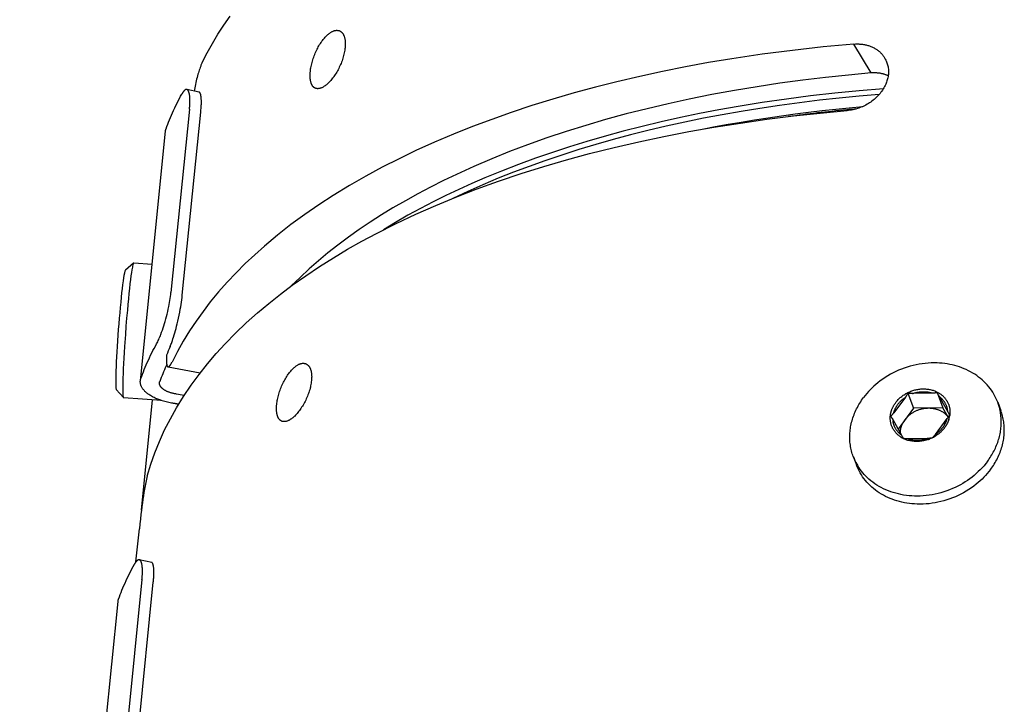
# Model space of a CAD drawing. Extents: x 0 to 1189, y 0 to 841.
# Tile 42 of 84: x 250 to 287, y 180 to 205. Entities that reach past the tile are written whole.
import ezdxf

# ---------------------------------------------------------------- set-up
doc = ezdxf.new("R2010")
doc.units = 0
doc.header["$LTSCALE"] = 65.395
doc.layers.add('mg_3b_BL7', color=7, linetype='CONTINUOUS')

# ---------------------------------------------------------------- blocks, each defined once
blk = doc.blocks.new('MG_3B_BL7', base_point=(346.87, 129.966))
at = {"layer": 'mg_3b_BL7', "color": 2, "linetype": 'CONTINUOUS'}
for p, q in [((281.756, 203.164), (281.102, 204.242)), ((256.67, 202.446), (256.209, 202.549)), ((256.307, 201.808), (255.617, 194.975)), ((256.04, 194.876), (256.73, 201.708)), ((254.474, 191.68), (255.415, 200.998)), ((254.222, 196.071), (253.914, 195.806)), ((254.227, 196.074), (254.222, 196.071)), ((254.227, 196.074), (254.227, 196.073)), ((254.912, 196.022), (254.227, 196.073)), ((255.508, 192.198), (256.711, 191.977)), ((253.841, 191.051), (253.577, 191.359)), ((255.824, 191.184), (255.799, 191.188)), ((283.118, 191.215), (283.329, 190.652)), ((284.055, 191.218), (283.3, 191.202)), ((284.215, 191.239), (284.427, 190.676)), ((284.286, 191.106), (284.268, 191.14)), ((284.611, 190.528), (284.286, 191.106)), ((253.841, 191.051), (253.846, 191.048)), ((255.265, 190.94), (253.846, 191.048)), ((254.516, 186.85), (254.931, 190.966)), ((255.716, 190.836), (255.691, 190.84)), ((283.028, 191.069), (282.592, 190.484)), ((286.475, 190.876), (286.589, 190.575)), ((283.329, 190.652), (282.753, 189.879)), ((284.427, 190.676), (283.329, 190.652)), ((284.627, 190.32), (284.427, 190.676)), ((284.631, 190.493), (284.611, 190.528)), ((284.644, 190.47), (284.631, 190.493)), ((282.555, 190.233), (282.88, 189.653)), ((284.154, 189.681), (284.591, 190.267)), ((282.926, 189.573), (282.932, 189.564)), ((283.131, 189.524), (283.886, 189.541)), ((281.084, 188.848), (281.198, 188.546)), ((254.312, 184.924), (254.437, 186.161)), ((254.897, 184.898), (254.436, 185.001)), ((254.535, 184.26), (251.115, 150.406)), ((251.537, 150.307), (254.957, 184.161)), ((249.971, 147.112), (253.642, 183.45))]:
    blk.add_line(p, q, dxfattribs=at)
for points in [[(256.787, 203.561), (256.969, 203.919), (257.165, 204.27), (257.372, 204.614), (257.591, 204.951), (257.821, 205.281)], [(260.819, 203.216), (260.825, 203.264), (260.831, 203.313), (260.839, 203.361), (260.849, 203.409), (260.859, 203.457), (260.87, 203.505), (260.883, 203.555), (260.897, 203.606), (260.912, 203.656), (260.929, 203.706), (260.946, 203.756), (260.964, 203.805), (260.983, 203.854), (261.003, 203.903), (261.024, 203.951), (261.046, 203.999), (261.07, 204.047), (261.094, 204.093), (261.117, 204.137), (261.142, 204.181), (261.167, 204.223), (261.194, 204.266), (261.221, 204.307), (261.249, 204.348), (261.272, 204.379), (261.295, 204.409), (261.318, 204.439), (261.343, 204.468), (261.368, 204.496), (261.394, 204.524), (261.42, 204.551), (261.443, 204.573), (261.467, 204.595), (261.491, 204.615), (261.516, 204.635), (261.542, 204.654), (261.568, 204.672), (261.595, 204.689), (261.613, 204.699), (261.63, 204.708), (261.648, 204.717), (261.667, 204.725), (261.685, 204.733), (261.704, 204.739), (261.723, 204.745), (261.743, 204.749), (261.762, 204.753), (261.779, 204.755), (261.796, 204.756), (261.812, 204.756), (261.829, 204.755), (261.846, 204.754), (261.862, 204.751), (261.878, 204.747), (261.894, 204.743), (261.909, 204.737)], [(261.909, 204.737), (261.919, 204.732), (261.929, 204.728), (261.939, 204.722), (261.948, 204.716), (261.957, 204.71), (261.966, 204.704), (261.974, 204.697), (261.983, 204.69), (261.991, 204.682), (261.998, 204.674), (262.006, 204.666), (262.013, 204.658), (262.02, 204.648), (262.028, 204.639), (262.034, 204.629), (262.041, 204.619), (262.047, 204.609), (262.053, 204.598), (262.058, 204.587), (262.063, 204.577), (262.068, 204.566), (262.073, 204.555), (262.077, 204.544), (262.081, 204.532), (262.085, 204.521), (262.09, 204.504), (262.095, 204.488), (262.1, 204.471), (262.103, 204.454), (262.107, 204.437), (262.11, 204.42), (262.113, 204.403), (262.115, 204.386), (262.117, 204.369), (262.119, 204.351), (262.121, 204.334), (262.122, 204.311), (262.123, 204.289), (262.124, 204.266), (262.124, 204.243), (262.124, 204.221), (262.123, 204.198), (262.122, 204.176), (262.12, 204.153), (262.119, 204.13), (262.116, 204.108)], [(281.102, 204.242), (279.96, 204.136), (278.82, 204.009), (277.682, 203.862), (276.547, 203.693), (275.684, 203.549), (274.824, 203.392), (273.966, 203.221), (273.111, 203.036), (272.259, 202.837), (271.461, 202.635), (270.667, 202.42), (269.876, 202.191), (269.09, 201.947), (268.309, 201.688), (267.588, 201.434), (266.872, 201.165), (266.162, 200.881), (265.458, 200.582), (264.762, 200.267), (264.129, 199.963), (263.503, 199.645), (262.885, 199.311), (262.276, 198.962), (261.676, 198.596), (261.14, 198.248), (260.613, 197.886), (260.097, 197.508), (259.594, 197.114), (259.103, 196.703), (258.742, 196.382), (258.389, 196.05), (258.047, 195.708), (257.715, 195.356), (257.394, 194.993), (257.086, 194.62), (256.815, 194.268), (256.556, 193.908), (256.31, 193.538), (256.077, 193.16), (255.859, 192.774), (255.657, 192.38)], [(262.116, 204.108), (262.111, 204.06), (262.104, 204.011), (262.096, 203.964), (262.086, 203.916), (262.075, 203.868), (262.063, 203.821), (262.05, 203.771), (262.035, 203.721), (262.019, 203.671), (262.002, 203.622), (261.983, 203.573), (261.964, 203.524), (261.944, 203.476), (261.922, 203.428), (261.9, 203.38), (261.877, 203.333), (261.853, 203.287), (261.827, 203.24), (261.803, 203.197), (261.777, 203.154), (261.75, 203.112), (261.723, 203.071), (261.694, 203.03), (261.665, 202.989), (261.638, 202.954), (261.61, 202.919), (261.581, 202.885), (261.552, 202.852), (261.521, 202.82), (261.49, 202.788), (261.466, 202.766), (261.443, 202.745), (261.418, 202.724), (261.393, 202.704), (261.367, 202.685), (261.341, 202.667), (261.314, 202.65), (261.294, 202.638), (261.273, 202.627), (261.252, 202.616), (261.23, 202.607), (261.211, 202.599), (261.191, 202.593), (261.171, 202.587), (261.151, 202.583), (261.135, 202.58), (261.119, 202.579), (261.103, 202.578), (261.087, 202.578), (261.071, 202.579), (261.055, 202.581), (261.04, 202.584), (261.025, 202.588), (261.01, 202.593)], [(281.102, 204.242), (281.138, 204.245), (281.175, 204.247), (281.212, 204.248), (281.249, 204.248), (281.286, 204.247), (281.322, 204.245), (281.359, 204.242), (281.396, 204.239), (281.432, 204.234), (281.469, 204.229), (281.5, 204.223), (281.532, 204.217), (281.563, 204.21), (281.594, 204.202), (281.624, 204.193), (281.655, 204.184), (281.685, 204.174), (281.715, 204.163), (281.745, 204.151), (281.774, 204.139), (281.803, 204.126), (281.831, 204.112), (281.858, 204.098), (281.884, 204.083), (281.911, 204.068), (281.937, 204.052), (281.962, 204.035), (281.987, 204.017), (282.011, 203.999), (282.035, 203.98), (282.058, 203.96), (282.081, 203.94), (282.103, 203.919), (282.123, 203.898), (282.144, 203.876), (282.163, 203.854), (282.182, 203.831), (282.2, 203.807), (282.218, 203.783), (282.235, 203.759), (282.251, 203.734), (282.266, 203.709), (282.28, 203.683)], [(282.28, 203.683), (282.298, 203.648), (282.314, 203.613), (282.329, 203.577), (282.342, 203.541), (282.354, 203.504), (282.365, 203.466), (282.374, 203.428), (282.381, 203.39), (282.387, 203.351), (282.392, 203.311), (282.395, 203.271), (282.396, 203.231), (282.396, 203.191), (282.395, 203.151), (282.392, 203.111), (282.387, 203.071), (282.381, 203.029), (282.373, 202.988), (282.364, 202.947), (282.353, 202.906), (282.341, 202.866), (282.328, 202.826), (282.313, 202.787), (282.297, 202.748), (282.276, 202.702), (282.254, 202.657), (282.229, 202.613), (282.204, 202.569), (282.177, 202.526), (282.148, 202.485), (282.118, 202.444), (282.085, 202.403), (282.051, 202.362), (282.016, 202.323), (281.979, 202.285), (281.941, 202.248), (281.902, 202.212), (281.862, 202.177), (281.821, 202.144), (281.778, 202.112), (281.735, 202.081), (281.691, 202.051), (281.646, 202.022), (281.6, 201.995), (281.554, 201.969), (281.503, 201.943), (281.452, 201.918), (281.399, 201.895), (281.346, 201.874), (281.293, 201.854), (281.239, 201.836), (281.185, 201.819), (281.13, 201.805), (281.074, 201.792), (281.019, 201.78), (280.963, 201.771), (280.907, 201.763), (280.851, 201.758)], [(256.787, 203.561), (256.774, 203.534), (256.761, 203.507), (256.749, 203.479), (256.738, 203.451), (256.727, 203.423), (256.716, 203.395), (256.706, 203.367), (256.689, 203.317), (256.672, 203.266), (256.656, 203.216), (256.641, 203.165), (256.626, 203.114), (256.609, 203.052), (256.592, 202.99), (256.576, 202.928), (256.561, 202.866), (256.546, 202.803), (256.532, 202.74), (256.518, 202.678), (256.505, 202.615), (256.492, 202.552), (256.479, 202.489)], [(281.756, 203.164), (280.901, 203.086), (280.047, 202.996), (279.195, 202.894), (278.344, 202.779), (277.495, 202.651), (276.648, 202.51), (275.804, 202.356), (274.962, 202.187), (274.175, 202.016), (273.39, 201.832), (272.609, 201.634), (271.832, 201.423), (271.099, 201.209), (270.369, 200.981), (269.645, 200.74), (268.925, 200.484), (268.253, 200.23), (267.587, 199.962), (266.926, 199.679), (266.272, 199.382), (265.789, 199.149), (265.309, 198.908), (264.835, 198.658), (264.366, 198.397), (263.902, 198.127), (263.477, 197.867), (263.058, 197.599), (262.645, 197.32), (262.239, 197.032), (261.84, 196.734), (261.478, 196.449), (261.123, 196.155), (260.776, 195.852), (260.437, 195.539), (260.108, 195.217)], [(261.01, 202.593), (261.001, 202.597), (260.992, 202.601), (260.984, 202.606), (260.976, 202.61), (260.968, 202.616), (260.96, 202.621), (260.952, 202.627), (260.945, 202.633), (260.938, 202.64), (260.931, 202.646), (260.924, 202.653), (260.918, 202.661), (260.912, 202.668), (260.904, 202.677), (260.898, 202.687), (260.891, 202.696), (260.885, 202.706), (260.88, 202.716), (260.874, 202.727), (260.869, 202.737), (260.865, 202.747), (260.86, 202.758), (260.856, 202.769), (260.852, 202.78), (260.848, 202.791), (260.845, 202.802), (260.84, 202.818), (260.836, 202.835), (260.832, 202.852), (260.828, 202.869), (260.825, 202.886), (260.822, 202.903), (260.82, 202.92), (260.818, 202.937), (260.816, 202.954), (260.814, 202.971), (260.813, 202.988), (260.812, 203.011), (260.811, 203.034), (260.811, 203.056), (260.811, 203.079), (260.812, 203.102), (260.812, 203.125), (260.814, 203.148), (260.815, 203.17), (260.817, 203.193), (260.819, 203.216)], [(282.385, 203.059), (282.365, 203.068), (282.344, 203.077), (282.324, 203.086), (282.303, 203.094), (282.281, 203.101), (282.26, 203.108), (282.239, 203.115), (282.217, 203.122), (282.195, 203.128), (282.173, 203.133), (282.152, 203.138), (282.129, 203.143), (282.107, 203.147), (282.085, 203.151), (282.062, 203.155), (282.038, 203.158), (282.015, 203.161), (281.991, 203.163), (281.968, 203.165), (281.944, 203.167), (281.921, 203.168), (281.897, 203.169), (281.873, 203.169), (281.85, 203.169), (281.826, 203.168), (281.803, 203.167), (281.779, 203.166), (281.756, 203.164)], [(256.209, 202.549), (256.206, 202.55), (256.202, 202.55), (256.199, 202.55), (256.196, 202.55), (256.193, 202.55), (256.19, 202.55), (256.186, 202.55), (256.183, 202.549), (256.18, 202.548), (256.177, 202.548), (256.174, 202.547), (256.171, 202.546), (256.168, 202.545), (256.164, 202.543), (256.16, 202.541), (256.156, 202.539), (256.152, 202.537), (256.149, 202.535), (256.145, 202.533), (256.142, 202.53), (256.139, 202.528), (256.135, 202.525), (256.132, 202.523), (256.129, 202.52), (256.126, 202.517), (256.123, 202.514), (256.117, 202.509), (256.112, 202.504), (256.107, 202.499), (256.102, 202.493), (256.097, 202.488), (256.093, 202.482), (256.088, 202.476), (256.083, 202.471), (256.079, 202.465), (256.075, 202.459), (256.069, 202.45), (256.063, 202.442), (256.057, 202.433), (256.051, 202.424), (256.046, 202.415), (256.04, 202.406), (256.035, 202.397), (256.03, 202.388), (256.025, 202.379)], [(256.307, 201.808), (256.311, 201.845), (256.314, 201.882), (256.317, 201.919), (256.32, 201.955), (256.322, 201.992), (256.323, 202.029), (256.324, 202.067), (256.325, 202.104), (256.325, 202.127), (256.325, 202.15), (256.325, 202.173), (256.324, 202.196), (256.323, 202.219), (256.322, 202.243), (256.32, 202.266), (256.318, 202.289), (256.316, 202.312), (256.312, 202.335), (256.31, 202.352), (256.307, 202.37), (256.303, 202.387), (256.3, 202.404), (256.296, 202.421), (256.293, 202.431), (256.29, 202.44), (256.287, 202.45), (256.284, 202.459), (256.281, 202.468), (256.277, 202.477), (256.272, 202.487), (256.27, 202.492), (256.267, 202.497), (256.264, 202.502), (256.26, 202.507), (256.257, 202.512), (256.254, 202.517), (256.25, 202.521), (256.246, 202.526), (256.242, 202.53), (256.238, 202.534), (256.233, 202.537), (256.229, 202.54), (256.224, 202.543), (256.219, 202.546), (256.214, 202.548), (256.209, 202.549)], [(282.207, 202.575), (281.3, 202.499), (280.394, 202.41), (279.49, 202.307), (278.587, 202.191), (277.687, 202.06), (276.788, 201.914), (276.067, 201.786), (275.347, 201.647), (274.63, 201.499), (273.915, 201.34), (273.203, 201.17), (272.493, 200.988), (271.786, 200.795), (271.139, 200.607), (270.495, 200.409), (269.855, 200.2), (269.218, 199.98), (268.586, 199.748), (267.957, 199.505), (267.334, 199.248), (266.845, 199.037), (266.36, 198.818), (265.88, 198.59), (265.403, 198.353), (264.931, 198.108), (264.464, 197.853), (264.003, 197.588), (263.548, 197.314)], [(255.435, 201.085), (255.465, 201.167), (255.496, 201.249), (255.528, 201.331), (255.561, 201.413), (255.598, 201.503), (255.636, 201.592), (255.676, 201.682), (255.716, 201.77), (255.757, 201.859), (255.8, 201.947), (255.843, 202.034), (255.887, 202.121), (255.932, 202.208), (255.978, 202.294), (256.025, 202.379)], [(256.73, 201.708), (256.734, 201.751), (256.738, 201.793), (256.741, 201.835), (256.744, 201.878), (256.747, 201.92), (256.749, 201.962), (256.751, 202.005), (256.751, 202.036), (256.752, 202.067), (256.752, 202.098), (256.751, 202.13), (256.751, 202.151), (256.75, 202.172), (256.749, 202.193), (256.748, 202.215), (256.746, 202.236), (256.744, 202.253), (256.742, 202.271), (256.74, 202.288), (256.738, 202.305), (256.735, 202.322), (256.733, 202.331), (256.731, 202.34), (256.729, 202.349), (256.727, 202.359), (256.724, 202.368), (256.721, 202.377), (256.718, 202.387), (256.716, 202.392), (256.714, 202.396), (256.712, 202.401), (256.71, 202.406), (256.708, 202.411), (256.705, 202.415), (256.703, 202.42), (256.7, 202.424), (256.697, 202.428), (256.694, 202.432), (256.69, 202.435), (256.687, 202.438), (256.683, 202.441), (256.679, 202.443), (256.674, 202.445), (256.67, 202.446)], [(282.05, 202.364), (281.306, 202.3), (280.562, 202.228), (279.819, 202.146), (279.077, 202.055), (278.336, 201.955), (277.597, 201.844), (276.895, 201.73), (276.194, 201.606), (275.495, 201.473), (274.798, 201.33), (274.103, 201.177), (273.411, 201.014), (272.763, 200.851), (272.118, 200.679), (271.476, 200.497), (270.836, 200.304), (270.2, 200.102), (269.567, 199.888), (268.984, 199.68), (268.405, 199.463), (267.83, 199.235), (267.26, 198.996), (266.694, 198.747), (266.134, 198.486)], [(254.733, 188.126), (254.864, 188.563), (255.016, 188.993), (255.186, 189.416), (255.381, 189.844), (255.594, 190.263), (255.824, 190.673), (256.087, 191.099), (256.368, 191.514), (256.665, 191.917), (256.977, 192.31), (257.302, 192.692), (257.641, 193.062), (258.029, 193.458), (258.43, 193.841), (258.843, 194.211), (259.267, 194.568), (259.702, 194.913), (260.146, 195.245), (260.649, 195.601), (261.161, 195.943), (261.682, 196.271), (262.211, 196.587), (262.747, 196.89), (263.29, 197.18), (264.017, 197.547), (264.754, 197.895), (265.499, 198.224), (266.252, 198.535), (267.011, 198.829), (267.845, 199.13), (268.684, 199.413), (269.53, 199.678), (270.38, 199.926), (271.236, 200.157), (272.157, 200.388), (273.082, 200.601), (274.012, 200.797), (274.944, 200.976), (275.88, 201.14), (276.87, 201.296), (277.862, 201.436), (278.857, 201.559), (279.853, 201.666), (280.851, 201.758)], [(275.445, 201.067), (275.928, 201.161), (276.413, 201.249), (276.898, 201.334), (277.4, 201.417), (277.903, 201.494), (278.406, 201.568), (278.911, 201.637), (279.416, 201.701), (279.921, 201.761), (280.427, 201.816), (280.934, 201.868), (281.44, 201.915)], [(255.415, 200.998), (255.415, 201.003), (255.416, 201.008), (255.417, 201.013), (255.417, 201.018), (255.418, 201.023), (255.419, 201.027), (255.42, 201.032), (255.421, 201.037), (255.422, 201.042), (255.423, 201.047), (255.424, 201.052), (255.426, 201.057), (255.427, 201.061), (255.429, 201.066), (255.43, 201.071), (255.432, 201.076), (255.433, 201.08), (255.435, 201.085)], [(254.205, 196.039), (254.194, 196), (254.185, 195.961), (254.177, 195.921), (254.16, 195.824), (254.144, 195.725), (254.125, 195.591), (254.107, 195.457), (254.087, 195.291), (254.068, 195.125), (254.048, 194.933), (254.028, 194.741), (254.008, 194.53), (253.989, 194.318), (253.962, 194.016), (253.938, 193.713), (253.915, 193.41), (253.884, 192.956), (253.87, 192.74), (253.858, 192.523), (253.847, 192.323), (253.837, 192.124), (253.83, 191.948), (253.824, 191.772), (253.82, 191.627), (253.817, 191.481), (253.817, 191.361), (253.818, 191.259), (253.821, 191.177), (253.823, 191.145), (253.826, 191.114), (253.829, 191.093), (253.833, 191.072), (253.835, 191.064), (253.837, 191.057), (253.841, 191.051)], [(254.222, 196.071), (254.221, 196.071), (254.221, 196.07), (254.22, 196.07), (254.22, 196.069), (254.219, 196.069), (254.219, 196.068), (254.218, 196.068), (254.218, 196.067), (254.218, 196.067), (254.217, 196.066), (254.217, 196.065), (254.216, 196.065), (254.216, 196.064), (254.216, 196.063), (254.215, 196.063), (254.215, 196.062), (254.215, 196.061), (254.214, 196.061), (254.214, 196.06), (254.213, 196.058), (254.212, 196.057), (254.212, 196.055), (254.211, 196.053), (254.21, 196.051), (254.209, 196.049), (254.209, 196.048), (254.208, 196.046), (254.207, 196.044), (254.207, 196.042), (254.206, 196.041), (254.205, 196.039)], [(253.914, 195.806), (253.909, 195.801), (253.906, 195.794), (253.903, 195.788), (253.896, 195.768), (253.891, 195.749), (253.884, 195.72), (253.878, 195.69), (253.863, 195.613), (253.847, 195.517), (253.831, 195.403), (253.813, 195.265), (253.796, 195.127), (253.777, 194.961), (253.759, 194.795), (253.74, 194.607), (253.722, 194.418), (253.704, 194.215), (253.686, 194.012), (253.669, 193.801), (253.652, 193.59), (253.637, 193.379), (253.622, 193.167), (253.609, 192.964), (253.597, 192.76), (253.586, 192.571), (253.577, 192.383), (253.569, 192.216), (253.563, 192.049), (253.559, 191.91), (253.556, 191.771), (253.555, 191.656), (253.556, 191.558), (253.558, 191.479), (253.56, 191.449), (253.563, 191.419), (253.565, 191.4), (253.569, 191.379), (253.571, 191.372), (253.573, 191.365), (253.577, 191.359)], [(255.083, 193.062), (255.104, 193.1), (255.123, 193.138), (255.142, 193.177), (255.16, 193.216), (255.181, 193.265), (255.201, 193.313), (255.221, 193.362), (255.24, 193.412), (255.27, 193.491), (255.299, 193.572), (255.326, 193.652), (255.352, 193.733), (255.377, 193.815), (255.401, 193.896), (255.426, 193.987), (255.45, 194.078), (255.473, 194.169), (255.495, 194.261), (255.516, 194.353), (255.535, 194.445), (255.55, 194.52), (255.564, 194.596), (255.577, 194.671), (255.589, 194.747), (255.599, 194.823), (255.609, 194.899), (255.617, 194.975)], [(255.585, 192.956), (255.602, 192.995), (255.618, 193.034), (255.633, 193.073), (255.648, 193.113), (255.671, 193.179), (255.693, 193.245), (255.714, 193.311), (255.739, 193.392), (255.763, 193.473), (255.786, 193.554), (255.808, 193.636), (255.829, 193.717), (255.849, 193.8), (255.875, 193.909), (255.899, 194.018), (255.923, 194.128), (255.944, 194.238), (255.965, 194.349), (255.98, 194.436), (255.994, 194.524), (256.007, 194.611), (256.02, 194.699), (256.03, 194.787), (256.04, 194.876)], [(254.493, 191.768), (254.524, 191.85), (254.555, 191.932), (254.587, 192.014), (254.619, 192.095), (254.657, 192.185), (254.695, 192.275), (254.734, 192.364), (254.775, 192.453), (254.816, 192.541), (254.858, 192.629), (254.901, 192.717), (254.946, 192.804), (254.991, 192.89), (255.037, 192.976), (255.083, 193.062)], [(255.449, 192.634), (255.447, 192.608), (255.446, 192.582), (255.446, 192.556), (255.445, 192.531), (255.445, 192.505), (255.445, 192.479), (255.445, 192.453), (255.445, 192.438), (255.445, 192.423), (255.446, 192.408), (255.447, 192.393), (255.448, 192.378), (255.449, 192.363), (255.45, 192.348), (255.452, 192.332), (255.454, 192.317), (255.455, 192.307), (255.457, 192.297), (255.458, 192.288), (255.46, 192.278), (255.463, 192.268), (255.464, 192.263), (255.465, 192.258), (255.467, 192.252), (255.468, 192.247), (255.47, 192.242), (255.472, 192.237), (255.475, 192.232), (255.476, 192.229), (255.477, 192.226), (255.479, 192.223), (255.481, 192.221), (255.482, 192.218), (255.484, 192.215), (255.486, 192.213), (255.488, 192.21), (255.49, 192.208), (255.492, 192.206), (255.495, 192.204), (255.497, 192.203), (255.5, 192.201), (255.502, 192.2), (255.505, 192.199), (255.508, 192.198)], [(255.508, 192.198), (255.51, 192.198), (255.512, 192.198), (255.514, 192.198), (255.517, 192.198), (255.519, 192.198), (255.521, 192.199), (255.523, 192.2), (255.525, 192.2), (255.528, 192.201), (255.53, 192.202), (255.532, 192.203), (255.534, 192.204), (255.536, 192.205), (255.538, 192.206), (255.541, 192.208), (255.544, 192.211), (255.547, 192.213), (255.55, 192.215), (255.553, 192.218), (255.556, 192.22), (255.559, 192.223), (255.561, 192.226), (255.564, 192.228), (255.566, 192.231), (255.568, 192.234), (255.571, 192.237), (255.573, 192.24), (255.579, 192.247), (255.584, 192.254), (255.589, 192.261), (255.594, 192.268), (255.599, 192.276), (255.604, 192.283), (255.608, 192.291), (255.613, 192.298), (255.619, 192.308), (255.625, 192.319), (255.63, 192.329), (255.636, 192.339), (255.641, 192.349), (255.647, 192.36), (255.652, 192.37), (255.657, 192.38)], [(259.564, 190.792), (259.57, 190.841), (259.576, 190.889), (259.584, 190.938), (259.594, 190.986), (259.604, 191.034), (259.615, 191.081), (259.628, 191.132), (259.642, 191.183), (259.657, 191.233), (259.674, 191.283), (259.691, 191.333), (259.709, 191.382), (259.728, 191.431), (259.748, 191.48), (259.769, 191.528), (259.791, 191.576), (259.814, 191.623), (259.839, 191.67), (259.862, 191.714), (259.887, 191.757), (259.912, 191.8), (259.938, 191.842), (259.966, 191.884), (259.994, 191.925), (260.017, 191.955), (260.04, 191.986), (260.063, 192.015), (260.088, 192.044), (260.113, 192.073), (260.139, 192.101), (260.165, 192.128), (260.188, 192.15), (260.212, 192.171), (260.236, 192.192), (260.261, 192.212), (260.287, 192.231), (260.313, 192.249), (260.34, 192.266), (260.358, 192.276), (260.375, 192.285), (260.393, 192.294), (260.412, 192.302), (260.43, 192.309), (260.449, 192.316), (260.468, 192.321), (260.488, 192.326), (260.507, 192.329), (260.524, 192.331), (260.541, 192.332), (260.557, 192.333), (260.574, 192.332), (260.591, 192.33), (260.607, 192.328), (260.623, 192.324), (260.639, 192.319), (260.654, 192.314)], [(260.654, 192.314), (260.664, 192.309), (260.674, 192.304), (260.684, 192.299), (260.693, 192.293), (260.702, 192.287), (260.711, 192.28), (260.719, 192.273), (260.728, 192.266), (260.736, 192.259), (260.743, 192.251), (260.751, 192.243), (260.758, 192.234), (260.765, 192.225), (260.772, 192.215), (260.779, 192.206), (260.786, 192.195), (260.792, 192.185), (260.798, 192.175), (260.803, 192.164), (260.808, 192.153), (260.813, 192.142), (260.818, 192.131), (260.822, 192.12), (260.826, 192.109), (260.83, 192.098), (260.835, 192.081), (260.84, 192.064), (260.844, 192.048), (260.848, 192.031), (260.852, 192.014), (260.855, 191.997), (260.858, 191.98), (260.86, 191.963), (260.862, 191.945), (260.864, 191.928), (260.866, 191.911), (260.867, 191.888), (260.868, 191.865), (260.869, 191.843), (260.869, 191.82), (260.868, 191.798), (260.868, 191.775), (260.867, 191.752), (260.865, 191.73), (260.864, 191.707), (260.861, 191.685)], [(286.475, 190.876), (286.444, 190.954), (286.409, 191.031), (286.371, 191.107), (286.331, 191.181), (286.287, 191.253), (286.24, 191.324), (286.19, 191.393), (286.138, 191.459), (286.081, 191.526), (286.022, 191.59), (285.96, 191.651), (285.896, 191.71), (285.83, 191.766), (285.762, 191.82), (285.692, 191.872), (285.62, 191.92), (285.542, 191.968), (285.463, 192.014), (285.383, 192.056), (285.301, 192.095), (285.217, 192.131), (285.133, 192.165), (285.047, 192.196), (284.96, 192.223), (284.869, 192.249), (284.776, 192.272), (284.683, 192.292), (284.589, 192.309), (284.495, 192.322), (284.4, 192.333), (284.305, 192.341), (284.21, 192.345), (284.098, 192.347), (283.985, 192.345), (283.873, 192.339), (283.761, 192.329), (283.649, 192.316), (283.538, 192.298), (283.427, 192.277), (283.316, 192.252), (283.206, 192.223), (283.096, 192.19), (282.988, 192.154), (282.881, 192.114), (282.776, 192.07), (282.672, 192.023), (282.57, 191.973), (282.47, 191.92), (282.372, 191.863), (282.276, 191.803), (282.182, 191.74), (282.09, 191.674), (282.001, 191.604), (281.927, 191.542), (281.854, 191.478), (281.784, 191.412), (281.716, 191.344), (281.65, 191.274), (281.586, 191.201), (281.525, 191.127), (281.466, 191.051)], [(255.691, 190.84), (255.641, 190.848), (255.59, 190.857), (255.54, 190.867), (255.49, 190.878), (255.441, 190.89), (255.391, 190.903), (255.342, 190.917), (255.293, 190.931), (255.244, 190.947), (255.196, 190.964), (255.161, 190.977), (255.126, 190.991), (255.091, 191.005), (255.057, 191.02), (255.022, 191.035), (254.989, 191.051), (254.955, 191.068), (254.922, 191.086), (254.89, 191.104), (254.858, 191.124), (254.826, 191.144), (254.795, 191.164), (254.769, 191.183), (254.744, 191.202), (254.719, 191.221), (254.695, 191.242), (254.671, 191.263), (254.648, 191.285), (254.631, 191.302), (254.615, 191.32), (254.6, 191.337), (254.585, 191.356), (254.57, 191.375), (254.556, 191.394), (254.543, 191.414), (254.533, 191.432), (254.523, 191.451), (254.513, 191.469), (254.505, 191.488), (254.497, 191.508), (254.49, 191.527), (254.485, 191.548), (254.48, 191.566), (254.477, 191.585), (254.474, 191.604), (254.472, 191.623), (254.472, 191.642), (254.472, 191.661), (254.474, 191.68)], [(254.474, 191.68), (254.474, 191.685), (254.475, 191.69), (254.475, 191.695), (254.476, 191.7), (254.477, 191.705), (254.478, 191.71), (254.479, 191.715), (254.48, 191.72), (254.481, 191.725), (254.482, 191.729), (254.483, 191.734), (254.484, 191.739), (254.486, 191.744), (254.487, 191.749), (254.489, 191.753), (254.49, 191.758), (254.492, 191.763), (254.493, 191.768)], [(255.799, 191.188), (255.773, 191.192), (255.748, 191.196), (255.723, 191.201), (255.698, 191.207), (255.673, 191.213), (255.649, 191.219), (255.624, 191.226), (255.6, 191.234), (255.575, 191.241), (255.551, 191.25), (255.533, 191.256), (255.516, 191.263), (255.499, 191.27), (255.481, 191.278), (255.464, 191.285), (255.447, 191.294), (255.431, 191.302), (255.414, 191.311), (255.398, 191.32), (255.382, 191.33), (255.366, 191.34), (255.351, 191.35), (255.338, 191.359), (255.325, 191.369), (255.313, 191.379), (255.3, 191.389), (255.289, 191.399), (255.277, 191.41), (255.269, 191.419), (255.261, 191.428), (255.253, 191.437), (255.245, 191.446), (255.238, 191.455), (255.231, 191.465), (255.225, 191.475), (255.219, 191.484), (255.214, 191.493), (255.21, 191.502), (255.205, 191.512), (255.202, 191.522), (255.198, 191.532), (255.195, 191.542), (255.193, 191.551), (255.191, 191.56), (255.19, 191.57), (255.189, 191.579), (255.189, 191.589), (255.189, 191.599), (255.19, 191.608)], [(255.19, 191.608), (255.19, 191.611), (255.19, 191.613), (255.191, 191.615), (255.191, 191.618), (255.192, 191.62), (255.192, 191.623), (255.192, 191.625), (255.193, 191.628), (255.194, 191.63), (255.194, 191.633), (255.195, 191.635), (255.195, 191.637), (255.196, 191.64), (255.197, 191.642), (255.197, 191.645), (255.198, 191.647), (255.199, 191.649), (255.2, 191.652)], [(260.861, 191.685), (260.856, 191.636), (260.849, 191.588), (260.841, 191.54), (260.831, 191.492), (260.82, 191.445), (260.808, 191.398), (260.795, 191.347), (260.78, 191.297), (260.764, 191.248), (260.746, 191.199), (260.728, 191.15), (260.709, 191.101), (260.689, 191.053), (260.667, 191.005), (260.645, 190.957), (260.622, 190.91), (260.598, 190.863), (260.572, 190.817), (260.548, 190.774), (260.522, 190.731), (260.495, 190.689), (260.468, 190.647), (260.439, 190.606), (260.41, 190.566), (260.383, 190.531), (260.355, 190.496), (260.326, 190.462), (260.297, 190.429), (260.266, 190.396), (260.235, 190.365), (260.211, 190.343), (260.187, 190.321), (260.163, 190.301), (260.138, 190.281), (260.112, 190.262), (260.086, 190.243), (260.059, 190.226), (260.039, 190.214), (260.018, 190.203), (259.997, 190.193), (259.975, 190.184), (259.956, 190.176), (259.936, 190.169), (259.916, 190.164), (259.895, 190.16), (259.88, 190.157), (259.864, 190.155), (259.848, 190.155), (259.832, 190.155), (259.816, 190.156), (259.8, 190.158), (259.785, 190.161), (259.77, 190.165), (259.755, 190.17)], [(282.666, 190.866), (282.688, 190.894), (282.711, 190.922), (282.734, 190.949), (282.759, 190.976), (282.784, 191.001), (282.81, 191.026), (282.837, 191.051), (282.864, 191.074), (282.893, 191.097), (282.921, 191.118), (282.951, 191.14), (282.981, 191.16), (283.015, 191.181), (283.05, 191.202), (283.085, 191.222), (283.121, 191.24), (283.158, 191.257), (283.195, 191.273), (283.233, 191.289), (283.271, 191.302), (283.309, 191.315), (283.348, 191.327), (283.387, 191.337), (283.422, 191.346), (283.459, 191.353), (283.495, 191.36), (283.531, 191.365), (283.568, 191.37), (283.605, 191.373), (283.641, 191.376), (283.677, 191.377), (283.713, 191.377), (283.749, 191.376), (283.785, 191.375), (283.822, 191.372), (283.856, 191.368), (283.89, 191.363), (283.925, 191.357), (283.959, 191.35), (283.993, 191.342), (284.026, 191.333), (284.06, 191.323), (284.092, 191.312), (284.125, 191.3), (284.157, 191.287), (284.189, 191.273), (284.219, 191.258)], [(283.118, 191.215), (283.114, 191.208), (283.111, 191.201), (283.108, 191.194), (283.104, 191.187), (283.1, 191.18), (283.097, 191.174), (283.092, 191.165), (283.087, 191.157), (283.082, 191.149), (283.077, 191.141), (283.072, 191.132), (283.067, 191.124), (283.061, 191.116), (283.056, 191.108), (283.05, 191.1), (283.045, 191.092), (283.039, 191.085), (283.034, 191.077), (283.028, 191.069)], [(283.3, 191.202), (283.284, 191.201), (283.276, 191.201), (283.268, 191.201), (283.26, 191.201), (283.252, 191.201), (283.244, 191.201), (283.236, 191.202), (283.228, 191.202), (283.22, 191.202), (283.212, 191.202), (283.204, 191.203), (283.196, 191.203), (283.188, 191.204), (283.181, 191.205), (283.173, 191.206), (283.165, 191.207), (283.157, 191.208), (283.149, 191.209), (283.141, 191.21), (283.133, 191.212), (283.125, 191.213), (283.118, 191.215)], [(283.3, 191.202), (283.325, 191.21), (283.349, 191.218), (283.374, 191.225), (283.399, 191.232), (283.424, 191.238), (283.449, 191.244), (283.474, 191.249), (283.499, 191.254), (283.525, 191.258), (283.55, 191.262), (283.576, 191.265), (283.602, 191.268), (283.627, 191.27), (283.653, 191.271), (283.679, 191.272), (283.702, 191.272), (283.726, 191.272), (283.749, 191.271), (283.772, 191.27), (283.796, 191.268), (283.819, 191.266), (283.842, 191.264), (283.865, 191.261), (283.888, 191.257), (283.911, 191.253), (283.934, 191.248), (283.956, 191.243), (283.979, 191.238), (284.001, 191.232), (284.023, 191.225), (284.045, 191.218)], [(284.215, 191.239), (284.21, 191.237), (284.205, 191.236), (284.199, 191.234), (284.194, 191.233), (284.189, 191.232), (284.183, 191.23), (284.178, 191.229), (284.173, 191.228), (284.167, 191.227), (284.162, 191.227), (284.156, 191.226), (284.151, 191.225), (284.145, 191.224), (284.14, 191.224), (284.134, 191.223), (284.124, 191.222), (284.115, 191.221), (284.105, 191.221), (284.095, 191.22), (284.085, 191.219), (284.075, 191.219), (284.065, 191.218), (284.055, 191.218)], [(284.268, 191.14), (284.25, 191.173), (284.241, 191.189), (284.232, 191.206), (284.224, 191.222), (284.215, 191.239)], [(284.219, 191.258), (284.242, 191.246), (284.264, 191.233), (284.286, 191.22), (284.307, 191.207), (284.328, 191.192), (284.349, 191.178), (284.369, 191.162), (284.389, 191.146), (284.409, 191.13), (284.428, 191.113), (284.446, 191.095), (284.463, 191.078), (284.48, 191.06), (284.496, 191.041), (284.512, 191.023), (284.527, 191.003), (284.542, 190.984), (284.556, 190.963), (284.569, 190.943), (284.582, 190.922), (284.594, 190.901), (284.605, 190.879), (284.616, 190.857), (284.626, 190.835), (284.635, 190.813), (284.644, 190.79), (284.652, 190.767), (284.659, 190.744), (284.666, 190.72), (284.672, 190.697), (284.677, 190.673), (284.682, 190.649), (284.685, 190.625), (284.688, 190.6), (284.691, 190.576), (284.692, 190.551), (284.693, 190.526), (284.693, 190.501), (284.693, 190.477), (284.692, 190.452), (284.69, 190.427), (284.687, 190.403), (284.684, 190.378), (284.68, 190.354)], [(255.899, 190.796), (255.891, 190.798), (255.882, 190.801), (255.873, 190.803), (255.864, 190.806), (255.853, 190.808), (255.843, 190.811), (255.832, 190.814), (255.821, 190.816), (255.81, 190.819), (255.799, 190.821), (255.788, 190.824), (255.777, 190.826), (255.766, 190.828), (255.755, 190.83)], [(259.755, 190.17), (259.746, 190.174), (259.737, 190.178), (259.729, 190.182), (259.721, 190.187), (259.713, 190.192), (259.705, 190.198), (259.697, 190.204), (259.69, 190.21), (259.683, 190.216), (259.676, 190.223), (259.669, 190.23), (259.663, 190.237), (259.657, 190.245), (259.649, 190.254), (259.643, 190.263), (259.636, 190.273), (259.63, 190.283), (259.625, 190.293), (259.619, 190.303), (259.614, 190.314), (259.609, 190.324), (259.605, 190.335), (259.601, 190.346), (259.597, 190.357), (259.593, 190.368), (259.59, 190.379), (259.585, 190.395), (259.58, 190.412), (259.577, 190.429), (259.573, 190.445), (259.57, 190.462), (259.567, 190.479), (259.565, 190.496), (259.563, 190.513), (259.561, 190.53), (259.559, 190.548), (259.558, 190.565), (259.557, 190.587), (259.556, 190.61), (259.556, 190.633), (259.556, 190.656), (259.556, 190.679), (259.557, 190.701), (259.558, 190.724), (259.56, 190.747), (259.562, 190.77), (259.564, 190.792)], [(281.084, 188.848), (281.065, 188.9), (281.048, 188.953), (281.032, 189.007), (281.017, 189.061), (281.004, 189.115), (280.992, 189.17), (280.982, 189.225), (280.974, 189.28), (280.966, 189.336), (280.961, 189.391), (280.956, 189.448), (280.954, 189.505), (280.952, 189.562), (280.953, 189.619), (280.954, 189.676), (280.958, 189.733), (280.962, 189.79), (280.969, 189.847), (280.976, 189.903), (280.985, 189.959), (280.996, 190.017), (281.008, 190.075), (281.022, 190.133), (281.037, 190.19), (281.054, 190.246), (281.072, 190.302), (281.091, 190.358), (281.112, 190.413), (281.134, 190.468), (281.157, 190.523), (281.182, 190.578), (281.209, 190.634), (281.237, 190.688), (281.266, 190.742), (281.297, 190.796), (281.328, 190.848), (281.361, 190.9), (281.395, 190.951), (281.43, 191.001), (281.466, 191.051)], [(282.464, 190.319), (282.465, 190.338), (282.466, 190.357), (282.468, 190.376), (282.47, 190.395), (282.473, 190.414), (282.476, 190.433), (282.479, 190.452), (282.483, 190.471), (282.488, 190.49), (282.492, 190.509), (282.497, 190.528), (282.503, 190.546), (282.508, 190.564), (282.514, 190.583), (282.521, 190.601), (282.528, 190.62), (282.536, 190.639), (282.544, 190.657), (282.552, 190.676), (282.561, 190.694), (282.57, 190.712), (282.579, 190.73), (282.589, 190.748), (282.599, 190.765), (282.609, 190.783), (282.62, 190.8), (282.631, 190.817), (282.642, 190.833), (282.654, 190.85), (282.666, 190.866)], [(282.592, 190.484), (282.598, 190.504), (282.604, 190.524), (282.611, 190.544), (282.618, 190.563), (282.626, 190.583), (282.634, 190.602), (282.642, 190.622), (282.651, 190.641), (282.661, 190.659), (282.67, 190.678), (282.68, 190.696), (282.691, 190.715), (282.702, 190.733), (282.713, 190.75), (282.725, 190.768), (282.737, 190.785), (282.749, 190.802), (282.764, 190.821), (282.779, 190.84), (282.794, 190.858), (282.809, 190.876), (282.825, 190.893), (282.842, 190.91), (282.858, 190.927), (282.875, 190.943), (282.893, 190.959), (282.91, 190.975), (282.928, 190.99), (282.947, 191.005), (282.965, 191.02), (282.984, 191.034), (283.003, 191.048), (283.022, 191.061)], [(284.611, 190.528), (284.61, 190.546), (284.608, 190.564), (284.605, 190.582), (284.602, 190.6), (284.599, 190.618), (284.595, 190.636), (284.591, 190.654), (284.587, 190.671), (284.582, 190.689), (284.576, 190.707), (284.57, 190.724), (284.564, 190.741), (284.557, 190.758), (284.55, 190.775), (284.543, 190.792), (284.535, 190.808), (284.527, 190.825), (284.518, 190.841), (284.508, 190.857), (284.499, 190.873), (284.489, 190.889), (284.478, 190.904), (284.467, 190.919), (284.456, 190.934), (284.444, 190.949), (284.432, 190.963), (284.42, 190.977), (284.407, 190.991), (284.394, 191.004), (284.381, 191.017), (284.368, 191.03), (284.354, 191.042), (284.34, 191.055), (284.325, 191.066), (284.311, 191.078), (284.296, 191.089)], [(282.592, 190.484), (282.586, 190.475), (282.579, 190.467), (282.573, 190.458), (282.566, 190.45), (282.56, 190.442), (282.553, 190.434), (282.546, 190.425), (282.539, 190.417), (282.536, 190.413), (282.532, 190.41), (282.529, 190.406), (282.525, 190.402), (282.522, 190.398), (282.518, 190.395), (282.515, 190.391), (282.511, 190.387), (282.507, 190.384), (282.504, 190.38), (282.5, 190.377), (282.496, 190.374), (282.492, 190.371), (282.488, 190.367), (282.484, 190.364)], [(282.484, 190.364), (282.491, 190.351), (282.498, 190.337), (282.505, 190.324), (282.515, 190.306), (282.525, 190.287), (282.535, 190.269), (282.555, 190.233)], [(283.013, 190.227), (283.029, 190.249), (283.047, 190.27), (283.064, 190.291), (283.083, 190.311), (283.102, 190.331), (283.121, 190.35), (283.141, 190.369), (283.162, 190.388), (283.183, 190.405), (283.205, 190.423), (283.227, 190.44), (283.249, 190.456), (283.272, 190.471), (283.295, 190.487), (283.319, 190.501), (283.343, 190.515), (283.367, 190.529), (283.392, 190.541), (283.417, 190.554), (283.443, 190.566), (283.468, 190.577), (283.495, 190.587), (283.521, 190.597), (283.548, 190.606), (283.575, 190.615), (283.602, 190.623), (283.629, 190.63), (283.656, 190.637), (283.684, 190.643), (283.711, 190.648), (283.739, 190.652), (283.767, 190.656), (283.795, 190.659), (283.822, 190.661), (283.85, 190.663), (283.878, 190.664)], [(283.878, 190.664), (283.901, 190.664), (283.925, 190.664), (283.948, 190.663), (283.971, 190.662), (283.995, 190.66), (284.018, 190.658), (284.041, 190.655), (284.064, 190.651), (284.087, 190.647), (284.11, 190.643), (284.133, 190.638), (284.156, 190.632), (284.179, 190.626), (284.201, 190.62), (284.223, 190.612), (284.245, 190.604), (284.267, 190.596), (284.289, 190.587), (284.31, 190.578), (284.329, 190.569), (284.348, 190.559), (284.366, 190.549), (284.384, 190.539), (284.402, 190.528), (284.42, 190.517), (284.437, 190.505), (284.454, 190.493), (284.471, 190.48), (284.487, 190.467), (284.503, 190.454), (284.518, 190.44), (284.532, 190.427), (284.547, 190.412), (284.561, 190.398), (284.574, 190.383), (284.587, 190.367), (284.6, 190.351), (284.612, 190.335), (284.624, 190.319)], [(284.591, 190.267), (284.597, 190.276), (284.603, 190.285), (284.61, 190.294), (284.614, 190.301), (284.619, 190.308), (284.623, 190.314), (284.628, 190.321), (284.632, 190.328), (284.637, 190.335), (284.641, 190.341), (284.645, 190.348), (284.649, 190.355), (284.653, 190.362), (284.657, 190.369), (284.661, 190.376), (284.665, 190.383), (284.669, 190.39), (284.672, 190.398), (284.676, 190.405), (284.679, 190.412)], [(284.679, 190.412), (284.676, 190.417), (284.673, 190.421), (284.67, 190.426), (284.668, 190.43), (284.665, 190.435), (284.658, 190.447), (284.651, 190.458), (284.644, 190.47)], [(286.093, 188.673), (286.127, 188.719), (286.16, 188.766), (286.192, 188.813), (286.222, 188.862), (286.252, 188.911), (286.281, 188.961), (286.309, 189.011), (286.336, 189.062), (286.362, 189.113), (286.386, 189.166), (286.41, 189.218), (286.432, 189.271), (286.453, 189.325), (286.473, 189.379), (286.491, 189.433), (286.509, 189.488), (286.525, 189.543), (286.539, 189.598), (286.552, 189.652), (286.563, 189.705), (286.573, 189.759), (286.582, 189.813), (286.59, 189.867), (286.596, 189.922), (286.601, 189.976), (286.604, 190.031), (286.606, 190.086), (286.607, 190.139), (286.607, 190.193), (286.605, 190.246), (286.601, 190.3), (286.597, 190.353), (286.591, 190.406), (286.584, 190.459), (286.575, 190.512), (286.565, 190.564)], [(286.207, 188.371), (286.243, 188.421), (286.278, 188.471), (286.312, 188.522), (286.345, 188.574), (286.376, 188.627), (286.407, 188.68), (286.436, 188.734), (286.464, 188.788), (286.491, 188.844), (286.516, 188.9), (286.539, 188.954), (286.561, 189.009), (286.582, 189.064), (286.601, 189.12), (286.619, 189.176), (286.636, 189.233), (286.651, 189.29), (286.665, 189.347), (286.677, 189.405), (286.688, 189.463), (286.697, 189.519), (286.704, 189.576), (286.711, 189.632), (286.715, 189.689), (286.719, 189.746), (286.72, 189.803), (286.721, 189.86), (286.719, 189.917), (286.717, 189.974), (286.712, 190.031), (286.707, 190.087), (286.699, 190.142), (286.691, 190.197), (286.68, 190.252), (286.669, 190.307), (286.656, 190.362), (286.641, 190.416), (286.625, 190.469), (286.608, 190.522), (286.589, 190.575)], [(282.829, 189.601), (282.812, 189.613), (282.795, 189.626), (282.779, 189.639), (282.762, 189.652), (282.746, 189.666), (282.731, 189.68), (282.715, 189.695), (282.7, 189.71), (282.686, 189.725), (282.671, 189.741), (282.657, 189.757), (282.644, 189.773), (282.631, 189.79), (282.618, 189.807), (282.606, 189.824), (282.594, 189.842), (282.583, 189.86), (282.572, 189.878), (282.561, 189.896), (282.551, 189.915), (282.542, 189.935), (282.533, 189.955), (282.524, 189.975), (282.516, 189.996), (282.509, 190.017), (282.502, 190.038), (282.495, 190.059), (282.49, 190.08), (282.484, 190.101), (282.48, 190.123), (282.476, 190.144), (282.472, 190.166), (282.469, 190.188), (282.467, 190.21), (282.465, 190.232), (282.464, 190.253), (282.463, 190.275), (282.463, 190.297), (282.464, 190.319)], [(282.88, 189.653), (282.865, 189.664), (282.851, 189.676), (282.836, 189.688), (282.822, 189.7), (282.809, 189.712), (282.795, 189.725), (282.782, 189.738), (282.769, 189.752), (282.756, 189.765), (282.744, 189.779), (282.732, 189.794), (282.72, 189.808), (282.709, 189.823), (282.698, 189.838), (282.688, 189.854), (282.678, 189.869), (282.668, 189.885), (282.658, 189.902), (282.65, 189.918), (282.641, 189.934), (282.633, 189.951), (282.626, 189.967), (282.619, 189.984), (282.612, 190.001), (282.606, 190.018), (282.6, 190.036), (282.594, 190.053), (282.589, 190.071), (282.585, 190.089), (282.581, 190.106), (282.577, 190.124), (282.574, 190.142), (282.571, 190.16), (282.569, 190.178), (282.567, 190.196), (282.565, 190.215)], [(282.839, 189.726), (282.839, 189.742), (282.84, 189.759), (282.841, 189.775), (282.842, 189.791), (282.843, 189.808), (282.845, 189.824), (282.847, 189.84), (282.85, 189.857), (282.853, 189.873), (282.856, 189.889), (282.86, 189.905), (282.864, 189.921), (282.868, 189.937), (282.873, 189.953), (282.878, 189.968), (282.883, 189.984), (282.889, 190.001), (282.896, 190.019), (282.903, 190.036), (282.91, 190.053), (282.918, 190.069), (282.926, 190.086), (282.934, 190.102), (282.943, 190.119), (282.952, 190.135), (282.961, 190.151), (282.971, 190.166), (282.981, 190.182), (282.991, 190.197), (283.002, 190.212), (283.013, 190.227)], [(284.427, 189.94), (284.436, 189.952), (284.445, 189.965), (284.453, 189.977), (284.462, 189.99), (284.47, 190.003), (284.478, 190.016), (284.486, 190.028), (284.493, 190.041), (284.5, 190.054), (284.507, 190.067), (284.514, 190.08), (284.521, 190.093), (284.527, 190.107), (284.534, 190.12), (284.54, 190.133), (284.546, 190.147), (284.551, 190.161), (284.557, 190.174), (284.562, 190.188), (284.567, 190.202), (284.571, 190.216), (284.576, 190.23), (284.58, 190.244), (284.584, 190.259)], [(284.651, 190.239), (284.647, 190.225), (284.642, 190.211), (284.638, 190.198), (284.633, 190.184), (284.627, 190.171), (284.622, 190.158), (284.616, 190.143), (284.609, 190.127), (284.602, 190.112), (284.595, 190.097), (284.587, 190.083), (284.58, 190.068), (284.572, 190.053), (284.563, 190.039), (284.555, 190.025), (284.547, 190.01), (284.538, 189.996), (284.529, 189.982), (284.52, 189.969), (284.51, 189.955), (284.501, 189.941), (284.491, 189.928)], [(284.046, 189.562), (284.05, 189.565), (284.054, 189.568), (284.058, 189.571), (284.062, 189.574), (284.065, 189.578), (284.069, 189.581), (284.073, 189.585), (284.076, 189.588), (284.08, 189.592), (284.083, 189.596), (284.087, 189.599), (284.09, 189.603), (284.094, 189.607), (284.097, 189.611), (284.101, 189.615), (284.108, 189.623), (284.114, 189.631), (284.121, 189.639), (284.128, 189.647), (284.135, 189.656), (284.141, 189.664), (284.147, 189.673), (284.154, 189.681)], [(284.154, 189.681), (284.167, 189.69), (284.18, 189.699), (284.193, 189.709), (284.206, 189.718), (284.219, 189.728), (284.231, 189.738), (284.245, 189.749), (284.258, 189.761), (284.272, 189.772), (284.285, 189.784), (284.298, 189.796), (284.31, 189.808), (284.323, 189.82), (284.335, 189.833), (284.348, 189.846), (284.36, 189.859), (284.371, 189.872), (284.383, 189.885), (284.394, 189.899), (284.405, 189.912), (284.416, 189.926), (284.427, 189.94)], [(284.491, 189.928), (284.481, 189.915), (284.47, 189.901), (284.46, 189.888), (284.449, 189.875), (284.438, 189.863), (284.427, 189.85), (284.414, 189.836), (284.401, 189.822), (284.388, 189.808), (284.374, 189.794), (284.36, 189.781), (284.346, 189.767), (284.332, 189.754), (284.318, 189.742), (284.303, 189.729), (284.288, 189.717), (284.273, 189.704), (284.258, 189.692), (284.242, 189.681), (284.227, 189.669), (284.211, 189.658), (284.195, 189.647)], [(282.911, 189.6), (282.916, 189.591), (282.926, 189.573)], [(282.932, 189.564), (282.934, 189.56), (282.937, 189.555), (282.94, 189.551), (282.943, 189.546), (282.945, 189.542), (282.948, 189.538)], [(282.959, 189.535), (282.962, 189.535), (282.965, 189.534), (282.969, 189.534), (282.972, 189.533), (282.975, 189.532), (282.979, 189.532), (282.982, 189.531), (282.985, 189.531), (282.989, 189.531), (282.992, 189.53), (282.995, 189.53)], [(282.995, 189.53), (283.003, 189.529), (283.011, 189.528), (283.019, 189.527), (283.027, 189.527), (283.035, 189.526), (283.043, 189.526), (283.051, 189.525), (283.059, 189.525), (283.067, 189.525), (283.075, 189.524), (283.083, 189.524), (283.091, 189.524), (283.099, 189.524), (283.107, 189.524), (283.115, 189.524), (283.123, 189.524), (283.131, 189.524)], [(283.131, 189.524), (283.153, 189.517), (283.175, 189.511), (283.197, 189.505), (283.22, 189.499), (283.243, 189.494), (283.265, 189.489), (283.288, 189.485), (283.311, 189.482), (283.334, 189.479), (283.357, 189.476), (283.381, 189.474), (283.404, 189.472), (283.427, 189.471), (283.451, 189.47), (283.474, 189.47), (283.497, 189.471), (283.523, 189.471), (283.549, 189.473), (283.575, 189.475), (283.6, 189.477), (283.626, 189.48), (283.651, 189.484), (283.677, 189.488), (283.702, 189.493), (283.728, 189.498), (283.753, 189.504), (283.778, 189.51), (283.803, 189.517), (283.827, 189.525), (283.852, 189.532), (283.876, 189.541)], [(283.86, 189.483), (283.835, 189.475), (283.81, 189.467), (283.784, 189.46), (283.758, 189.454), (283.732, 189.448), (283.706, 189.442), (283.68, 189.437), (283.654, 189.433), (283.627, 189.429), (283.601, 189.426), (283.575, 189.423), (283.548, 189.42), (283.521, 189.419), (283.495, 189.418), (283.471, 189.417), (283.447, 189.417), (283.423, 189.417), (283.399, 189.418), (283.374, 189.419), (283.351, 189.421), (283.327, 189.423), (283.303, 189.426), (283.279, 189.429), (283.255, 189.433), (283.232, 189.437), (283.208, 189.442), (283.185, 189.447), (283.161, 189.452), (283.138, 189.458)], [(283.886, 189.541), (283.896, 189.541), (283.906, 189.542), (283.915, 189.542), (283.925, 189.543), (283.935, 189.543), (283.945, 189.544), (283.955, 189.545), (283.965, 189.546), (283.97, 189.547), (283.976, 189.547), (283.981, 189.548), (283.987, 189.549), (283.992, 189.549), (283.998, 189.55), (284.003, 189.551), (284.009, 189.552), (284.014, 189.553), (284.019, 189.554), (284.025, 189.556), (284.03, 189.557), (284.035, 189.558), (284.041, 189.56), (284.046, 189.562)], [(286.207, 188.371), (286.148, 188.295), (286.087, 188.221), (286.023, 188.149), (285.957, 188.078), (285.889, 188.01), (285.819, 187.944), (285.746, 187.88), (285.672, 187.818), (285.583, 187.749), (285.491, 187.682), (285.397, 187.619), (285.301, 187.559), (285.203, 187.502), (285.103, 187.449), (285.001, 187.399), (284.897, 187.352), (284.792, 187.309), (284.685, 187.269), (284.577, 187.232), (284.467, 187.2), (284.357, 187.171), (284.245, 187.145), (284.135, 187.124), (284.024, 187.107), (283.912, 187.093), (283.8, 187.083), (283.688, 187.077), (283.575, 187.075), (283.463, 187.077), (283.367, 187.082), (283.273, 187.089), (283.178, 187.1), (283.084, 187.114), (282.99, 187.13), (282.897, 187.15), (282.804, 187.173), (282.713, 187.199), (282.626, 187.227), (282.54, 187.257), (282.456, 187.291), (282.372, 187.327), (282.29, 187.366), (282.21, 187.409), (282.131, 187.454), (282.053, 187.502), (281.981, 187.551), (281.911, 187.602), (281.843, 187.656), (281.776, 187.712), (281.712, 187.771), (281.651, 187.833), (281.592, 187.897), (281.535, 187.963), (281.483, 188.029), (281.433, 188.098), (281.386, 188.169), (281.342, 188.241), (281.301, 188.315), (281.264, 188.391), (281.229, 188.468), (281.198, 188.546)], [(286.093, 188.673), (286.03, 188.591), (285.965, 188.512), (285.896, 188.436), (285.825, 188.361), (285.751, 188.289), (285.675, 188.219), (285.597, 188.151), (285.516, 188.086), (285.433, 188.024), (285.348, 187.964), (285.262, 187.907), (285.173, 187.852), (285.083, 187.8), (284.991, 187.751), (284.889, 187.701), (284.785, 187.654), (284.68, 187.61), (284.573, 187.571), (284.466, 187.534), (284.357, 187.502), (284.247, 187.473), (284.136, 187.447), (284.025, 187.426), (283.913, 187.408), (283.801, 187.395), (283.688, 187.385), (283.575, 187.379), (283.473, 187.376), (283.37, 187.378), (283.268, 187.382), (283.166, 187.39), (283.065, 187.401), (282.963, 187.416), (282.863, 187.435), (282.767, 187.455), (282.672, 187.48), (282.577, 187.507), (282.484, 187.538), (282.392, 187.572), (282.301, 187.61), (282.211, 187.651), (282.128, 187.693), (282.045, 187.739), (281.965, 187.788), (281.886, 187.839), (281.81, 187.894), (281.735, 187.952), (281.664, 188.013), (281.605, 188.067), (281.548, 188.123), (281.494, 188.181), (281.442, 188.241), (281.391, 188.302), (281.344, 188.366), (281.298, 188.431), (281.256, 188.498)], [(254.733, 188.126), (254.717, 188.066), (254.702, 188.006), (254.689, 187.945), (254.676, 187.884), (254.664, 187.823), (254.652, 187.762), (254.63, 187.637), (254.609, 187.512), (254.59, 187.387), (254.571, 187.262), (254.551, 187.121), (254.532, 186.981), (254.514, 186.84), (254.497, 186.699), (254.476, 186.52), (254.456, 186.34), (254.437, 186.161)], [(254.436, 185.001), (254.433, 185.002), (254.43, 185.002), (254.426, 185.002), (254.423, 185.002), (254.42, 185.002), (254.417, 185.002), (254.414, 185.002), (254.41, 185.001), (254.407, 185.001), (254.404, 185), (254.401, 184.999), (254.398, 184.998), (254.395, 184.997), (254.391, 184.995), (254.387, 184.993), (254.383, 184.991), (254.38, 184.989), (254.376, 184.987), (254.373, 184.985), (254.369, 184.983), (254.366, 184.98), (254.363, 184.977), (254.359, 184.975), (254.356, 184.972), (254.353, 184.969), (254.35, 184.966), (254.345, 184.961), (254.339, 184.956), (254.334, 184.951), (254.329, 184.945), (254.325, 184.94), (254.32, 184.934), (254.315, 184.928), (254.311, 184.923), (254.306, 184.917), (254.302, 184.911), (254.296, 184.902), (254.29, 184.894), (254.284, 184.885), (254.278, 184.876), (254.273, 184.867), (254.268, 184.858), (254.262, 184.849), (254.257, 184.84), (254.252, 184.831)], [(254.535, 184.26), (254.538, 184.297), (254.541, 184.334), (254.544, 184.371), (254.547, 184.408), (254.549, 184.445), (254.55, 184.482), (254.552, 184.519), (254.552, 184.556), (254.552, 184.579), (254.552, 184.602), (254.552, 184.625), (254.551, 184.648), (254.55, 184.671), (254.549, 184.695), (254.547, 184.718), (254.545, 184.741), (254.543, 184.764), (254.54, 184.787), (254.537, 184.805), (254.534, 184.822), (254.531, 184.839), (254.527, 184.857), (254.523, 184.874), (254.52, 184.883), (254.518, 184.892), (254.515, 184.902), (254.511, 184.911), (254.508, 184.92), (254.504, 184.929), (254.499, 184.939), (254.497, 184.944), (254.494, 184.949), (254.491, 184.954), (254.488, 184.959), (254.484, 184.964), (254.481, 184.969), (254.477, 184.974), (254.473, 184.978), (254.469, 184.982), (254.465, 184.986), (254.461, 184.989), (254.456, 184.993), (254.451, 184.995), (254.446, 184.998), (254.441, 185), (254.436, 185.001)], [(254.957, 184.161), (254.962, 184.203), (254.965, 184.245), (254.969, 184.287), (254.972, 184.33), (254.974, 184.372), (254.976, 184.414), (254.978, 184.457), (254.979, 184.488), (254.979, 184.519), (254.979, 184.55), (254.979, 184.582), (254.978, 184.603), (254.977, 184.624), (254.976, 184.645), (254.975, 184.667), (254.973, 184.688), (254.972, 184.705), (254.97, 184.723), (254.967, 184.74), (254.965, 184.757), (254.962, 184.774), (254.96, 184.783), (254.958, 184.792), (254.956, 184.801), (254.954, 184.811), (254.952, 184.82), (254.949, 184.829), (254.945, 184.839), (254.943, 184.844), (254.942, 184.848), (254.94, 184.853), (254.937, 184.858), (254.935, 184.863), (254.932, 184.868), (254.93, 184.872), (254.927, 184.876), (254.924, 184.88), (254.921, 184.884), (254.917, 184.887), (254.914, 184.89), (254.91, 184.893), (254.906, 184.895), (254.902, 184.897), (254.897, 184.898)], [(253.662, 183.537), (253.692, 183.62), (253.723, 183.702), (253.755, 183.783), (253.788, 183.865), (253.825, 183.955), (253.863, 184.044), (253.903, 184.134), (253.943, 184.222), (253.985, 184.311), (254.027, 184.399), (254.07, 184.486), (254.114, 184.573), (254.159, 184.66), (254.205, 184.746), (254.252, 184.831)], [(253.642, 183.45), (253.643, 183.455), (253.643, 183.46), (253.644, 183.465), (253.645, 183.47), (253.645, 183.475), (253.646, 183.48), (253.647, 183.484), (253.648, 183.489), (253.649, 183.494), (253.651, 183.499), (253.652, 183.504), (253.653, 183.509), (253.654, 183.514), (253.656, 183.518), (253.657, 183.523), (253.659, 183.528), (253.66, 183.533), (253.662, 183.537)]]:
    blk.add_lwpolyline(points, dxfattribs=at)
for centre, radius, start, end in [((286.612, 142.31), 59.757, 95.53615, 97.64936), ((286.788, 140.558), 61.519, 95.22558, 95.54121), ((265.171, 188.701), 10.487, 156.0641, 157.9769), ((263.081, 188.809), 8.378, 155.8888, 160.1632), ((263.327, 188.703), 8.646, 155.5137, 155.9143), ((255.417, 188.483), 2.732, 75.3666, 81.4277), ((255.503, 189.434), 1.419, 79.7901, 81.3636), ((284.555, 190.154), 2.052, 11.5308, 20.603), ((283.761, 190.519), 0.933, 342.5316, 349.8167), ((286.857, 191.88), 4.557, 209.243, 210.0206), ((283.458, 190.731), 1.311, 302.1676, 304.2009), ((283.363, 190.371), 0.937, 235.3076, 236.1298), ((283.373, 190.388), 0.957, 236.1427, 240.3482), ((283.387, 190.411), 0.984, 240.3405, 242.8001), ((283.392, 190.422), 0.996, 242.7964, 243.3248), ((283.403, 190.442), 1.019, 243.339, 247.6258), ((283.031, 189.903), 0.375, 257.2126, 258.8679), ((283.422, 190.492), 1.072, 247.6531, 254.6255), ((283.44, 190.765), 1.349, 288.1518, 294.1325), ((283.443, 190.758), 1.342, 294.1317, 298.1368), ((283.45, 190.745), 1.327, 298.1361, 302.1636), ((283.003, 189.57), 2.051, 200.6319, 209.3105), ((283.018, 189.578), 2.067, 209.3108, 211.5195)]:
    blk.add_arc(centre, radius, start, end, dxfattribs=at)

msp = doc.modelspace()

# ---------------------------------------------------------------- block references
at = {"layer": 'mg_3b_BL7'}
msp.add_blockref('MG_3B_BL7', (346.87, 129.966), dxfattribs=at)

doc.saveas('drawing.dxf')
